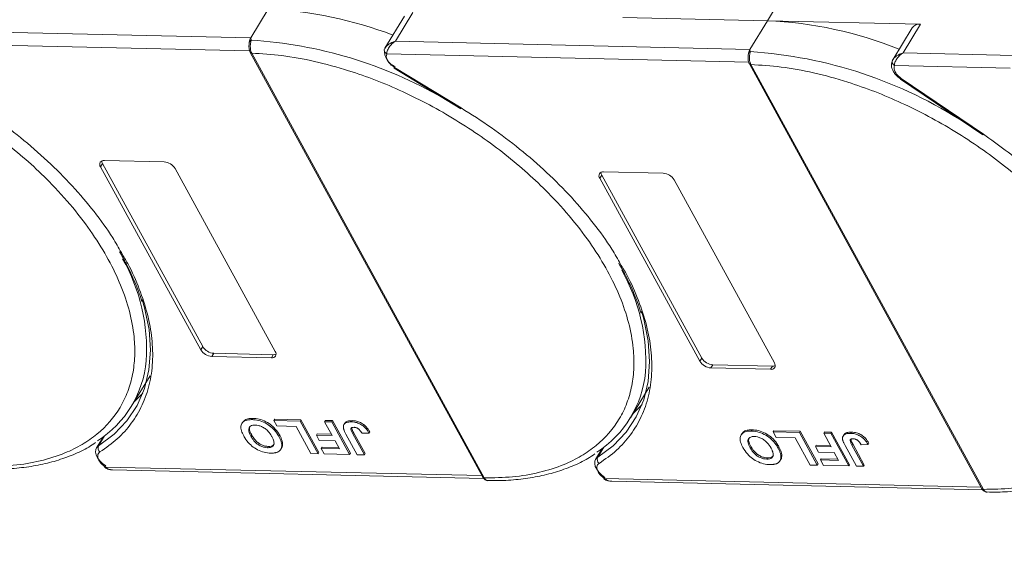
# Model space of a CAD drawing. Header units: millimetres. Extents: x 506 to 1981, y 649 to 1682.
# Tile 76 of 86: x 1681 to 1776, y 1393 to 1445. Entities that reach past the tile are written whole.
import ezdxf

# ---------------------------------------------------------------- set-up
doc = ezdxf.new("R2010")
doc.units = ezdxf.units.MM
doc.linetypes.add('PHANTOM2', pattern=[31.75, 15.875, -3.175, 3.175, -3.175, 3.175, -3.175])

msp = doc.modelspace()

# ---------------------------------------------------------------- linework, layer by layer
at = {"color": 7, "linetype": 'Continuous', "lineweight": 15}
for p, q in [((1753.498, 1445.043), (1755.179, 1447.805)), ((1705.372, 1446.148), (1703.691, 1443.385)), ((1717.635, 1443.065), (1719.315, 1445.828)), ((1718.502, 1445.482), (1716.633, 1442.411)), ((1739.555, 1445.363), (1753.498, 1445.043)), ((1753.498, 1445.043), (1751.818, 1442.281)), ((1768.269, 1444.704), (1753.498, 1445.043)), ((1703.691, 1443.385), (1674.772, 1444.049)), ((1767.455, 1444.358), (1765.587, 1441.288)), ((1766.588, 1441.942), (1768.269, 1444.704)), ((1703.691, 1443.385), (1703.729, 1443.166)), ((1751.818, 1442.281), (1717.635, 1443.065)), ((1673.946, 1442.823), (1703.582, 1442.143)), ((1716.653, 1442.442), (1716.564, 1442.224)), ((1751.818, 1442.281), (1751.855, 1442.062)), ((1703.644, 1441.986), (1726.06, 1401.014)), ((1703.783, 1441.921), (1703.784, 1441.919)), ((1703.784, 1441.919), (1726.2, 1400.947)), ((1716.803, 1441.84), (1751.709, 1441.039)), ((1765.606, 1441.319), (1765.518, 1441.101)), ((1777.289, 1441.697), (1766.588, 1441.942)), ((1717.513, 1440.471), (1723.939, 1436.561)), ((1717.555, 1440.54), (1723.981, 1436.63)), ((1751.771, 1440.882), (1774.187, 1399.91)), ((1751.909, 1440.817), (1751.91, 1440.815)), ((1751.91, 1440.815), (1774.326, 1399.843)), ((1765.757, 1440.716), (1776.924, 1440.46)), ((1766.351, 1439.422), (1774.273, 1434.036)), ((1774.333, 1434.093), (1766.412, 1439.479)), ((1689.585, 1431.571), (1695.332, 1431.439)), ((1689.212, 1430.957), (1689.399, 1431.264)), ((1698.868, 1413.306), (1689.212, 1430.957)), ((1689.399, 1431.264), (1699.055, 1413.613)), ((1696.395, 1430.792), (1706.051, 1413.142)), ((1737.338, 1429.853), (1737.525, 1430.16)), ((1746.995, 1412.202), (1737.338, 1429.853)), ((1737.525, 1430.16), (1747.182, 1412.509)), ((1737.712, 1430.467), (1743.458, 1430.335)), ((1744.522, 1429.688), (1754.178, 1412.037)), ((1699.055, 1413.613), (1698.868, 1413.306)), ((1700.118, 1412.967), (1699.932, 1412.66)), ((1705.678, 1412.528), (1699.932, 1412.66)), ((1700.118, 1412.967), (1705.865, 1412.835)), ((1705.865, 1412.835), (1705.678, 1412.528)), ((1747.182, 1412.509), (1746.995, 1412.202)), ((1748.245, 1411.862), (1748.058, 1411.555)), ((1748.245, 1411.862), (1753.991, 1411.73)), ((1753.991, 1411.73), (1753.805, 1411.423)), ((1692.171, 1407.833), (1693.983, 1410.81)), ((1753.805, 1411.423), (1748.058, 1411.555)), ((1740.298, 1406.729), (1742.109, 1409.706)), ((1702.91, 1406.319), (1702.836, 1406.197)), ((1703.824, 1406.572), (1703.899, 1406.695)), ((1705.924, 1406.484), (1705.998, 1406.607)), ((1705.924, 1406.484), (1708.456, 1406.426)), ((1706.211, 1405.959), (1705.924, 1406.484)), ((1705.998, 1406.607), (1708.531, 1406.549)), ((1708.053, 1405.917), (1706.211, 1405.959)), ((1708.531, 1406.549), (1708.456, 1406.426)), ((1708.456, 1406.426), (1710.18, 1403.274)), ((1708.531, 1406.549), (1710.255, 1403.397)), ((1710.804, 1406.372), (1710.879, 1406.495)), ((1710.804, 1406.372), (1711.495, 1406.356)), ((1711.534, 1405.039), (1710.804, 1406.372)), ((1710.879, 1406.495), (1711.57, 1406.479)), ((1711.57, 1406.479), (1711.495, 1406.356)), ((1711.495, 1406.356), (1713.219, 1403.204)), ((1711.57, 1406.479), (1713.294, 1403.327)), ((1712.743, 1406.215), (1712.668, 1406.093)), ((1713.477, 1406.475), (1713.403, 1406.353)), ((1689.015, 1404.04), (1689.602, 1405.005)), ((1703.707, 1404.968), (1703.781, 1405.091)), ((1706.482, 1405.058), (1706.407, 1404.936)), ((1709.49, 1403.29), (1708.053, 1405.917)), ((1710.089, 1405.196), (1710.014, 1405.074)), ((1710.302, 1404.548), (1710.014, 1405.074)), ((1710.014, 1405.074), (1711.534, 1405.039)), ((1710.089, 1405.196), (1711.465, 1405.165)), ((1713.956, 1403.188), (1712.869, 1405.175)), ((1713.531, 1405.212), (1713.605, 1405.334)), ((1713.531, 1405.212), (1714.647, 1403.172)), ((1713.605, 1405.334), (1714.722, 1403.294)), ((1714.418, 1405.252), (1715.087, 1405.276)), ((1715.161, 1405.399), (1715.087, 1405.276)), ((1751.037, 1405.215), (1750.962, 1405.092)), ((1751.951, 1405.468), (1752.026, 1405.591)), ((1754.05, 1405.38), (1754.125, 1405.503)), ((1754.05, 1405.38), (1756.583, 1405.322)), ((1754.338, 1404.855), (1754.05, 1405.38)), ((1754.125, 1405.503), (1756.657, 1405.445)), ((1756.657, 1405.445), (1756.583, 1405.322)), ((1756.583, 1405.322), (1758.307, 1402.17)), ((1756.657, 1405.445), (1758.382, 1402.293)), ((1758.931, 1405.268), (1759.006, 1405.391)), ((1758.931, 1405.268), (1759.622, 1405.252)), ((1759.661, 1403.934), (1758.931, 1405.268)), ((1759.006, 1405.391), (1759.696, 1405.375)), ((1759.696, 1405.375), (1759.622, 1405.252)), ((1759.622, 1405.252), (1761.346, 1402.1)), ((1759.696, 1405.375), (1761.421, 1402.223)), ((1760.869, 1405.111), (1760.795, 1404.988)), ((1761.604, 1405.371), (1761.529, 1405.248)), ((1689.455, 1404.895), (1688.81, 1403.836)), ((1689.338, 1404.81), (1689.402, 1404.809)), ((1706.76, 1404.261), (1706.685, 1404.138)), ((1711.821, 1404.513), (1710.302, 1404.548)), ((1712.241, 1403.746), (1711.821, 1404.513)), ((1756.179, 1404.812), (1754.338, 1404.855)), ((1757.616, 1402.186), (1756.179, 1404.812)), ((1758.216, 1404.092), (1758.141, 1403.969)), ((1758.216, 1404.092), (1759.592, 1404.06)), ((1762.083, 1402.083), (1760.996, 1404.07)), ((1761.657, 1404.107), (1761.732, 1404.23)), ((1761.657, 1404.107), (1762.774, 1402.067)), ((1761.732, 1404.23), (1762.848, 1402.19)), ((1762.545, 1404.148), (1763.213, 1404.172)), ((1763.288, 1404.295), (1763.213, 1404.172)), ((1705.307, 1403.865), (1705.382, 1403.988)), ((1706.588, 1403.71), (1706.663, 1403.832)), ((1710.18, 1403.274), (1709.49, 1403.29)), ((1710.255, 1403.397), (1710.18, 1403.274)), ((1710.566, 1403.909), (1710.492, 1403.786)), ((1710.779, 1403.26), (1710.492, 1403.786)), ((1710.492, 1403.786), (1712.241, 1403.746)), ((1710.566, 1403.909), (1712.172, 1403.872)), ((1713.219, 1403.204), (1710.779, 1403.26)), ((1713.294, 1403.327), (1713.219, 1403.204)), ((1714.647, 1403.172), (1713.956, 1403.188)), ((1714.722, 1403.294), (1714.647, 1403.172)), ((1737.581, 1403.79), (1736.937, 1402.731)), ((1737.141, 1402.936), (1737.729, 1403.901)), ((1737.465, 1403.706), (1737.529, 1403.704)), ((1751.833, 1403.864), (1751.908, 1403.987)), ((1754.608, 1403.954), (1754.534, 1403.831)), ((1754.886, 1403.157), (1754.812, 1403.034)), ((1758.428, 1403.444), (1758.141, 1403.969)), ((1758.141, 1403.969), (1759.661, 1403.934)), ((1759.948, 1403.409), (1758.428, 1403.444)), ((1760.368, 1402.641), (1759.948, 1403.409)), ((1753.434, 1402.761), (1753.508, 1402.883)), ((1754.715, 1402.605), (1754.789, 1402.728)), ((1758.307, 1402.17), (1757.616, 1402.186)), ((1758.382, 1402.293), (1758.307, 1402.17)), ((1758.693, 1402.804), (1758.618, 1402.681)), ((1758.906, 1402.156), (1758.618, 1402.681)), ((1758.618, 1402.681), (1760.368, 1402.641)), ((1758.693, 1402.804), (1760.299, 1402.767)), ((1761.346, 1402.1), (1758.906, 1402.156)), ((1761.421, 1402.223), (1761.346, 1402.1)), ((1762.848, 1402.19), (1762.774, 1402.067)), ((1725.975, 1401.169), (1689.669, 1402.002)), ((1690.363, 1401.728), (1726.135, 1400.907)), ((1762.774, 1402.067), (1762.083, 1402.083)), ((1726.2, 1400.947), (1726.201, 1400.945)), ((1774.102, 1400.065), (1737.795, 1400.898)), ((1738.49, 1400.624), (1774.262, 1399.803)), ((1774.326, 1399.843), (1774.327, 1399.841))]:
    msp.add_line(p, q, dxfattribs=at)
at = {"color": 7, "linetype": 'Continuous', "lineweight": 15, "flags": 128}
for points in [[(1717.555, 1440.54), (1717.533, 1440.503), (1717.519, 1440.48), (1717.513, 1440.471), (1717.513, 1440.471)], [(1766.412, 1439.479), (1766.383, 1439.446), (1766.363, 1439.427), (1766.352, 1439.421), (1766.351, 1439.422)], [(1723.981, 1436.63), (1723.959, 1436.594), (1723.945, 1436.57), (1723.939, 1436.561), (1723.939, 1436.561)], [(1774.273, 1434.036), (1774.274, 1434.036), (1774.285, 1434.042), (1774.305, 1434.061), (1774.333, 1434.093)], [(1693.231, 1418.148), (1693.457, 1417.367), (1693.882, 1415.276), (1694.023, 1413.267), (1693.877, 1411.361), (1693.447, 1409.579), (1692.737, 1407.939), (1691.754, 1406.459), (1690.509, 1405.155), (1689.015, 1404.04)], [(1741.357, 1417.044), (1741.583, 1416.263), (1742.009, 1414.171), (1742.149, 1412.162), (1742.004, 1410.257), (1741.574, 1408.475), (1740.863, 1406.835), (1739.881, 1405.355), (1738.636, 1404.051), (1737.141, 1402.936)], [(1692.448, 1408.288), (1692.494, 1408.33), (1693.286, 1409.131)], [(1740.575, 1407.184), (1740.621, 1407.225), (1741.413, 1408.027)], [(1688.81, 1403.836), (1688.842, 1403.882), (1689.015, 1404.04)], [(1689.703, 1402.105), (1689.391, 1402.339), (1689.125, 1402.603), (1688.918, 1402.882), (1688.782, 1403.164), (1688.723, 1403.433), (1688.743, 1403.677), (1688.81, 1403.836)], [(1737.829, 1401.001), (1737.517, 1401.235), (1737.251, 1401.499), (1737.045, 1401.778), (1736.909, 1402.06), (1736.849, 1402.329), (1736.87, 1402.572), (1736.937, 1402.731)], [(1736.937, 1402.731), (1736.969, 1402.778), (1737.141, 1402.936)], [(1689.669, 1402.002), (1689.643, 1401.968), (1689.625, 1401.947), (1689.615, 1401.94), (1689.615, 1401.948), (1689.625, 1401.969), (1689.643, 1402.003), (1689.669, 1402.049), (1689.703, 1402.105)], [(1737.795, 1400.898), (1737.769, 1400.864), (1737.751, 1400.843), (1737.742, 1400.836), (1737.742, 1400.843), (1737.751, 1400.864), (1737.77, 1400.899), (1737.796, 1400.945), (1737.829, 1401.001)]]:
    msp.add_lwpolyline(points, dxfattribs=at)
at = {"color": 7, "linetype": 'Continuous', "lineweight": 15}
for centre, radius, start, end in [((1703.795, 1408.291), 37.889, 68.97091, 87.61491), ((1751.881, 1406.883), 38.194, 67.98449, 87.57254), ((1768.156, 1443.841), 0.871, 82.52877, 143.52648), ((1703.807, 1442.899), 0.278, 106.23049, 154.5199), ((1701.099, 1400.888), 42.36, 60.09182, 86.44113), ((1716.863, 1442.208), 0.299, 148.89078, 176.84469), ((1716.998, 1442.227), 0.433, 180.29447, 243.27622), ((1718.272, 1442.2), 1.705, 177.9781, 247.11934), ((1751.933, 1441.795), 0.278, 106.23049, 154.5199), ((1749.089, 1399.048), 43.103, 56.95033, 86.31967), ((1703.769, 1442.072), 0.152, 213.6444, 275.03728), ((1703.772, 1442.074), 0.155, 214.37766, 274.3082), ((1765.817, 1441.085), 0.299, 148.88767, 176.63251), ((1765.951, 1441.103), 0.433, 180.11929, 243.28633), ((1751.896, 1440.968), 0.152, 213.6444, 275.03728), ((1751.899, 1440.97), 0.155, 214.37766, 274.3082), ((1689.515, 1431.193), 0.384, 79.47957, 217.89689), ((1689.88, 1431.551), 0.561, 182.97477, 210.78742), ((1695.239, 1430.09), 1.352, 31.28833, 86.07738), ((1737.642, 1430.089), 0.384, 79.47957, 217.89689), ((1738.007, 1430.447), 0.561, 182.97477, 210.78742), ((1743.366, 1428.986), 1.352, 31.28833, 86.07738), ((1675.878, 1413.305), 17.77, 356.58108, 29.61611), ((1724.005, 1412.201), 17.77, 356.58108, 29.61611), ((1700.211, 1414.316), 1.352, 211.28833, 266.07738), ((1700.024, 1414.009), 1.352, 211.28833, 266.07738), ((1705.748, 1412.906), 0.384, 259.47957, 37.89689), ((1705.898, 1413.394), 0.561, 266.58142, 294.38722), ((1683.344, 1413.204), 10.318, 302.73279, 354.66622), ((1748.151, 1412.905), 1.352, 211.28833, 266.07738), ((1748.337, 1413.211), 1.352, 211.28833, 266.07738), ((1753.875, 1411.801), 0.384, 259.47957, 37.89689), ((1754.025, 1412.29), 0.561, 266.58142, 294.38722), ((1731.47, 1412.1), 10.318, 302.73279, 354.66622), ((1689.451, 1403.833), 0.483, 154.63164, 231.84459), ((1737.578, 1402.729), 0.483, 154.63164, 231.84459), ((1726.188, 1401.102), 0.155, 214.37766, 274.3082), ((1726.189, 1401.1), 0.155, 214.42362, 274.2689), ((1774.315, 1399.997), 0.155, 214.37766, 274.3082), ((1774.316, 1399.996), 0.155, 214.42362, 274.2689)]:
    msp.add_arc(centre, radius, start, end, dxfattribs=at)
at = {"color": 3, "linetype": 'PHANTOM2', "lineweight": 9, "ltscale": 1.030123}
msp.add_spline([(1679.917, 1506.191), (1690.49, 1471.954), (1666.825, 1427.143), (1677.398, 1392.906)], degree=3, dxfattribs=at)
at = {"color": 7, "linetype": 'Continuous', "lineweight": 15}
for points, knots in [([(1703.534, 1442.753), (1703.534, 1442.824), (1703.535, 1442.915), (1703.552, 1443.001), (1703.555, 1443.019)], [0, 0, 0, 0, 0.789595, 1, 1, 1, 1]), ([(1703.729, 1443.166), (1703.721, 1443.13), (1703.704, 1443.049), (1703.673, 1442.9), (1703.652, 1442.73), (1703.642, 1442.525), (1703.657, 1442.312), (1703.703, 1442.095), (1703.755, 1441.983), (1703.783, 1441.921)], [0, 0, 0, 0, 0.1119973, 0.2448439, 0.3691679, 0.5008987, 0.6875333, 0.8281382, 1, 1, 1, 1]), ([(1716.607, 1442.363), (1716.646, 1442.426), (1716.734, 1442.567), (1717.057, 1442.845), (1717.408, 1442.979), (1717.635, 1443.065)], [0, 0, 0, 0, 0.227063, 0.501587, 1, 1, 1, 1]), ([(1717.635, 1443.065), (1717.517, 1442.984), (1717.282, 1442.821), (1717.01, 1442.49), (1716.829, 1442.135), (1716.811, 1441.934), (1716.803, 1441.84)], [0, 0, 0, 0, 0.251519, 0.501784, 0.765632, 1, 1, 1, 1]), ([(1703.531, 1442.837), (1703.521, 1442.7), (1703.505, 1442.488), (1703.552, 1442.188), (1703.613, 1442.056), (1703.643, 1441.988)], [0, 0, 0, 0, 0.472653, 0.733055, 1, 1, 1, 1]), ([(1751.855, 1442.062), (1751.847, 1442.025), (1751.83, 1441.945), (1751.8, 1441.796), (1751.778, 1441.625), (1751.769, 1441.421), (1751.783, 1441.208), (1751.83, 1440.99), (1751.881, 1440.879), (1751.909, 1440.817)], [0, 0, 0, 0, 0.1119973, 0.2448439, 0.3691679, 0.5008987, 0.6875333, 0.8281382, 1, 1, 1, 1]), ([(1703.784, 1441.919), (1704.748, 1441.86), (1706.705, 1441.739), (1709.851, 1441.16), (1712.884, 1440.34), (1715.727, 1439.337), (1718.336, 1438.233), (1720.926, 1436.948), (1724.313, 1435.008), (1727.51, 1432.778), (1730.403, 1430.346), (1732.581, 1428.271), (1734.684, 1425.947), (1736.597, 1423.415), (1738.143, 1420.902), (1739.342, 1418.397), (1740.187, 1415.889), (1740.605, 1413.603), (1740.671, 1411.578), (1740.468, 1409.813), (1739.999, 1408.154), (1739.017, 1406.116), (1737.525, 1404.391), (1735.585, 1403.04), (1733.781, 1402.143), (1731.579, 1401.444), (1728.994, 1400.996), (1727.122, 1400.963), (1726.2, 1400.947)], [0, 0, 0, 0, 0.038862, 0.078912, 0.120068, 0.152227, 0.184382, 0.217215, 0.250043, 0.315618, 0.347778, 0.379932, 0.421093, 0.461142, 0.5, 0.538863, 0.578912, 0.620068, 0.652227, 0.684382, 0.717215, 0.750043, 0.815618, 0.847778, 0.879932, 0.921093, 0.96114, 1, 1, 1, 1]), ([(1751.658, 1441.732), (1751.648, 1441.596), (1751.631, 1441.383), (1751.679, 1441.084), (1751.739, 1440.951), (1751.77, 1440.884)], [0, 0, 0, 0, 0.472653, 0.733055, 1, 1, 1, 1]), ([(1751.66, 1441.648), (1751.661, 1441.72), (1751.662, 1441.81), (1751.678, 1441.896), (1751.682, 1441.914)], [0, 0, 0, 0, 0.789595, 1, 1, 1, 1]), ([(1765.549, 1441.214), (1765.505, 1441.076), (1765.414, 1440.793), (1765.519, 1440.382), (1765.708, 1440.037), (1765.994, 1439.682), (1766.284, 1439.477), (1766.466, 1439.348)], [0, 0, 0, 0, 0.208, 0.427784, 0.580415, 0.736816, 1, 1, 1, 1]), ([(1765.561, 1441.24), (1765.6, 1441.303), (1765.687, 1441.444), (1766.01, 1441.722), (1766.362, 1441.856), (1766.588, 1441.942)], [0, 0, 0, 0, 0.227063, 0.501587, 1, 1, 1, 1]), ([(1766.588, 1441.942), (1766.471, 1441.86), (1766.236, 1441.697), (1765.964, 1441.366), (1765.782, 1441.012), (1765.765, 1440.811), (1765.757, 1440.716)], [0, 0, 0, 0, 0.251519, 0.501784, 0.765632, 1, 1, 1, 1]), ([(1751.91, 1440.815), (1752.874, 1440.756), (1754.831, 1440.635), (1757.977, 1440.056), (1761.01, 1439.236), (1763.854, 1438.233), (1766.462, 1437.128), (1769.053, 1435.844), (1772.44, 1433.904), (1775.637, 1431.674), (1778.53, 1429.241), (1780.707, 1427.167), (1782.811, 1424.843), (1784.723, 1422.311), (1786.269, 1419.798), (1787.469, 1417.292), (1788.314, 1414.785), (1788.732, 1412.499), (1788.798, 1410.474), (1788.594, 1408.708), (1788.126, 1407.05), (1787.144, 1405.011), (1785.652, 1403.287), (1783.712, 1401.935), (1781.907, 1401.039), (1779.706, 1400.339), (1777.121, 1399.892), (1775.248, 1399.859), (1774.326, 1399.843)], [0, 0, 0, 0, 0.038862, 0.078912, 0.1200677, 0.1522272, 0.1843815, 0.2172151, 0.2500433, 0.3156185, 0.347778, 0.3799323, 0.4210926, 0.4611415, 0.5, 0.5388632, 0.578912, 0.6200677, 0.6522272, 0.6843815, 0.7172151, 0.7500433, 0.8156185, 0.847778, 0.8799323, 0.9210926, 0.9611404, 1, 1, 1, 1]), ([(1766.412, 1439.479), (1766.292, 1439.571), (1766.045, 1439.761), (1765.797, 1440.108), (1765.68, 1440.45), (1765.732, 1440.63), (1765.757, 1440.716)], [0, 0, 0, 0, 0.241864, 0.5, 0.758136, 1, 1, 1, 1]), ([(1671.39, 1438.743), (1671.859, 1438.512), (1673.19, 1437.829), (1676.186, 1436.112), (1679.384, 1433.882), (1682.277, 1431.45), (1684.454, 1429.376), (1686.558, 1427.052), (1688.47, 1424.519), (1690.016, 1422.006), (1691.215, 1419.501), (1692.061, 1416.993), (1692.479, 1414.708), (1692.544, 1412.682), (1692.341, 1410.917), (1691.873, 1409.258), (1690.891, 1407.22), (1689.398, 1405.496), (1687.459, 1404.144), (1685.654, 1403.248), (1683.453, 1402.548), (1680.868, 1402.101), (1678.995, 1402.068), (1678.073, 1402.051)], [0.1995029, 0.1995029, 0.1995029, 0.1995029, 0.2172151, 0.2500433, 0.3156185, 0.347778, 0.3799323, 0.4210926, 0.4611415, 0.5, 0.5388632, 0.578912, 0.6200677, 0.6522272, 0.6843815, 0.7172151, 0.7500433, 0.8156185, 0.847778, 0.8799323, 0.9210926, 0.9611404, 1, 1, 1, 1]), ([(1675.854, 1437.734), (1676.829, 1437.116), (1678.78, 1435.878), (1681.538, 1433.781), (1684.136, 1431.529), (1686.522, 1429.13), (1688.621, 1426.644), (1690.201, 1424.479), (1690.946, 1423.155), (1691.214, 1422.678)], [0, 0, 0, 0, 0.149567, 0.299144, 0.452293, 0.606501, 0.760709, 0.913858, 1, 1, 1, 1]), ([(1723.981, 1436.63), (1724.956, 1436.011), (1726.907, 1434.773), (1729.665, 1432.677), (1732.262, 1430.425), (1734.648, 1428.026), (1736.747, 1425.54), (1738.328, 1423.375), (1739.072, 1422.051), (1739.34, 1421.574)], [0, 0, 0, 0, 0.149567, 0.299144, 0.452293, 0.606501, 0.760709, 0.913858, 1, 1, 1, 1]), ([(1787.478, 1420.448), (1786.812, 1421.549), (1785.372, 1423.926), (1782.299, 1427.484), (1778.597, 1431.011), (1775.747, 1433.071), (1774.333, 1434.093)], [0, 0, 0, 0, 0.2241567, 0.4840874, 0.7440182, 1, 1, 1, 1]), ([(1691.214, 1422.678), (1691.424, 1422.328), (1692.13, 1421.149), (1692.988, 1419.152), (1693.784, 1416.727), (1694.21, 1414.362), (1694.278, 1412.085), (1693.967, 1409.932), (1693.282, 1407.954), (1692.237, 1406.203), (1690.886, 1404.67), (1689.731, 1403.859), (1689.153, 1403.453)], [0, 0, 0, 0, 0.044474, 0.14937, 0.254252, 0.359148, 0.466545, 0.574685, 0.682825, 0.790222, 0.895108, 1, 1, 1, 1]), ([(1691.041, 1422.765), (1691.27, 1422.365), (1691.833, 1421.381), (1692.525, 1419.825), (1693.01, 1418.617), (1693.174, 1418.004), (1693.188, 1417.952)], [0, 0, 0, 0, 0.246456, 0.605605, 0.966644, 1, 1, 1, 1]), ([(1739.34, 1421.574), (1739.551, 1421.223), (1740.256, 1420.045), (1741.115, 1418.048), (1741.911, 1415.623), (1742.336, 1413.258), (1742.405, 1410.981), (1742.093, 1408.827), (1741.409, 1406.849), (1740.363, 1405.098), (1739.013, 1403.566), (1737.857, 1402.754), (1737.279, 1402.349)], [0, 0, 0, 0, 0.044474, 0.14937, 0.254252, 0.359148, 0.466545, 0.574685, 0.682825, 0.790222, 0.895108, 1, 1, 1, 1]), ([(1739.168, 1421.661), (1739.397, 1421.261), (1739.959, 1420.277), (1740.652, 1418.721), (1741.137, 1417.513), (1741.301, 1416.9), (1741.315, 1416.848)], [0, 0, 0, 0, 0.246456, 0.605605, 0.966644, 1, 1, 1, 1]), ([(1703.008, 1404.999), (1702.964, 1405.083), (1702.833, 1405.337), (1702.714, 1405.738), (1702.767, 1406.149), (1703.018, 1406.433), (1703.4, 1406.565), (1703.696, 1406.57), (1703.824, 1406.572)], [0, 0, 0, 0, 0.101888, 0.307343, 0.492963, 0.678647, 0.860791, 1, 1, 1, 1]), ([(1702.925, 1406.309), (1702.982, 1406.391), (1703.109, 1406.573), (1703.477, 1406.686), (1703.772, 1406.692), (1703.899, 1406.695)], [0, 0, 0, 0, 0.315977, 0.703684, 1, 1, 1, 1]), ([(1703.707, 1404.968), (1703.664, 1405.052), (1703.543, 1405.289), (1703.463, 1405.616), (1703.567, 1405.875), (1703.758, 1406.014), (1703.967, 1406.047), (1704.09, 1406.047), (1704.113, 1406.047)], [0, 0, 0, 0, 0.15859, 0.447239, 0.620381, 0.793575, 0.961295, 1, 1, 1, 1]), ([(1703.781, 1405.091), (1703.739, 1405.175), (1703.619, 1405.41), (1703.53, 1405.727), (1703.615, 1405.891), (1703.643, 1405.943)], [0, 0, 0, 0, 0.271027, 0.764321, 1, 1, 1, 1]), ([(1703.824, 1406.572), (1703.922, 1406.567), (1704.216, 1406.552), (1704.756, 1406.421), (1705.372, 1406.103), (1705.922, 1405.648), (1706.231, 1405.245), (1706.375, 1404.991), (1706.407, 1404.936)], [0, 0, 0, 0, 0.102171, 0.30922, 0.51365, 0.692275, 0.932413, 1, 1, 1, 1]), ([(1703.899, 1406.695), (1703.996, 1406.69), (1704.291, 1406.675), (1704.831, 1406.544), (1705.446, 1406.225), (1705.996, 1405.771), (1706.306, 1405.367), (1706.45, 1405.114), (1706.482, 1405.058)], [0, 0, 0, 0, 0.102171, 0.30922, 0.51365, 0.692275, 0.932413, 1, 1, 1, 1]), ([(1704.113, 1406.047), (1704.213, 1406.039), (1704.414, 1406.023), (1704.75, 1405.902), (1705.085, 1405.707), (1705.434, 1405.393), (1705.622, 1405.119), (1705.718, 1404.948), (1705.728, 1404.931)], [0, 0, 0, 0, 0.15971, 0.320429, 0.491074, 0.67705, 0.96629, 1, 1, 1, 1]), ([(1712.62, 1405.772), (1712.616, 1405.849), (1712.607, 1406.005), (1712.721, 1406.19), (1712.97, 1406.34), (1713.239, 1406.348), (1713.403, 1406.353)], [0, 0, 0, 0, 0.20646, 0.413515, 0.645211, 1, 1, 1, 1]), ([(1712.754, 1406.208), (1712.769, 1406.239), (1712.818, 1406.339), (1713.05, 1406.459), (1713.316, 1406.469), (1713.477, 1406.475)], [0, 0, 0, 0, 0.148382, 0.484821, 1, 1, 1, 1]), ([(1713.403, 1406.353), (1713.501, 1406.347), (1713.724, 1406.334), (1714.104, 1406.225), (1714.474, 1406.013), (1714.831, 1405.689), (1714.986, 1405.439), (1715.087, 1405.276)], [0, 0, 0, 0, 0.155292, 0.353145, 0.543243, 0.704067, 1, 1, 1, 1]), ([(1713.477, 1406.475), (1713.575, 1406.47), (1713.798, 1406.456), (1714.178, 1406.347), (1714.548, 1406.136), (1714.906, 1405.812), (1715.061, 1405.562), (1715.161, 1405.399)], [0, 0, 0, 0, 0.155292, 0.353145, 0.543243, 0.704067, 1, 1, 1, 1]), ([(1705.603, 1403.339), (1705.506, 1403.344), (1705.211, 1403.36), (1704.674, 1403.493), (1704.062, 1403.81), (1703.51, 1404.263), (1703.192, 1404.676), (1703.043, 1404.937), (1703.008, 1404.999)], [0, 0, 0, 0, 0.101398, 0.306996, 0.506144, 0.685262, 0.924557, 1, 1, 1, 1]), ([(1705.382, 1403.988), (1705.282, 1403.995), (1705.082, 1404.01), (1704.749, 1404.123), (1704.426, 1404.309), (1704.096, 1404.604), (1703.903, 1404.876), (1703.801, 1405.056), (1703.781, 1405.091)], [0, 0, 0, 0, 0.160292, 0.321922, 0.490761, 0.657569, 0.933883, 1, 1, 1, 1]), ([(1706.482, 1405.058), (1706.504, 1405.016), (1706.55, 1404.932), (1706.61, 1404.802), (1706.667, 1404.668), (1706.713, 1404.53), (1706.747, 1404.393), (1706.756, 1404.305), (1706.76, 1404.261)], [0, 0, 0, 0, 0.15395, 0.308181, 0.478699, 0.649961, 0.824203, 1, 1, 1, 1]), ([(1712.869, 1405.175), (1712.847, 1405.217), (1712.802, 1405.301), (1712.746, 1405.414), (1712.701, 1405.514), (1712.668, 1405.6), (1712.637, 1405.687), (1712.625, 1405.744), (1712.62, 1405.772)], [0, 0, 0, 0, 0.2082698, 0.416707, 0.5614806, 0.7065734, 0.8528245, 1, 1, 1, 1]), ([(1713.531, 1405.212), (1713.487, 1405.296), (1713.411, 1405.441), (1713.35, 1405.616), (1713.353, 1405.728), (1713.404, 1405.787), (1713.501, 1405.825), (1713.59, 1405.827), (1713.645, 1405.828)], [0, 0, 0, 0, 0.292027, 0.504854, 0.613905, 0.723685, 0.829816, 1, 1, 1, 1]), ([(1713.435, 1405.743), (1713.436, 1405.736), (1713.443, 1405.611), (1713.527, 1405.468), (1713.605, 1405.334)], [0, 0, 0, 0, 0.057952, 1, 1, 1, 1]), ([(1713.645, 1405.828), (1713.676, 1405.827), (1713.737, 1405.823), (1713.827, 1405.801), (1713.91, 1405.771), (1713.981, 1405.736), (1714.049, 1405.694), (1714.09, 1405.662), (1714.11, 1405.646)], [0, 0, 0, 0, 0.202387, 0.410907, 0.557829, 0.709472, 0.853224, 1, 1, 1, 1]), ([(1714.11, 1405.646), (1714.136, 1405.622), (1714.19, 1405.574), (1714.249, 1405.502), (1714.299, 1405.436), (1714.341, 1405.375), (1714.381, 1405.313), (1714.406, 1405.272), (1714.418, 1405.252)], [0, 0, 0, 0, 0.1938055, 0.3931273, 0.5440688, 0.6954121, 0.8476129, 1, 1, 1, 1]), ([(1751.134, 1403.895), (1751.091, 1403.979), (1750.96, 1404.232), (1750.841, 1404.634), (1750.894, 1405.044), (1751.145, 1405.329), (1751.527, 1405.461), (1751.823, 1405.466), (1751.951, 1405.468)], [0, 0, 0, 0, 0.101888, 0.307343, 0.492963, 0.678647, 0.860791, 1, 1, 1, 1]), ([(1751.052, 1405.205), (1751.109, 1405.287), (1751.236, 1405.469), (1751.604, 1405.582), (1751.898, 1405.588), (1752.026, 1405.591)], [0, 0, 0, 0, 0.315977, 0.703684, 1, 1, 1, 1]), ([(1751.951, 1405.468), (1752.048, 1405.463), (1752.343, 1405.448), (1752.883, 1405.317), (1753.498, 1404.998), (1754.048, 1404.544), (1754.358, 1404.14), (1754.502, 1403.887), (1754.534, 1403.831)], [0, 0, 0, 0, 0.102171, 0.30922, 0.51365, 0.692275, 0.932413, 1, 1, 1, 1]), ([(1752.026, 1405.591), (1752.123, 1405.586), (1752.418, 1405.571), (1752.958, 1405.44), (1753.573, 1405.121), (1754.123, 1404.667), (1754.433, 1404.263), (1754.577, 1404.01), (1754.608, 1403.954)], [0, 0, 0, 0, 0.102171, 0.30922, 0.51365, 0.692275, 0.932413, 1, 1, 1, 1]), ([(1760.746, 1404.668), (1760.742, 1404.745), (1760.734, 1404.9), (1760.848, 1405.086), (1761.096, 1405.235), (1761.366, 1405.243), (1761.529, 1405.248)], [0, 0, 0, 0, 0.20646, 0.413515, 0.645211, 1, 1, 1, 1]), ([(1760.881, 1405.104), (1760.896, 1405.135), (1760.944, 1405.235), (1761.177, 1405.355), (1761.443, 1405.365), (1761.604, 1405.371)], [0, 0, 0, 0, 0.148382, 0.484821, 1, 1, 1, 1]), ([(1761.529, 1405.248), (1761.627, 1405.242), (1761.85, 1405.229), (1762.23, 1405.12), (1762.6, 1404.909), (1762.958, 1404.585), (1763.113, 1404.334), (1763.213, 1404.172)], [0, 0, 0, 0, 0.155292, 0.353145, 0.543243, 0.704067, 1, 1, 1, 1]), ([(1761.604, 1405.371), (1761.702, 1405.365), (1761.925, 1405.352), (1762.305, 1405.243), (1762.675, 1405.032), (1763.033, 1404.708), (1763.188, 1404.457), (1763.288, 1404.295)], [0, 0, 0, 0, 0.155292, 0.353145, 0.543243, 0.704067, 1, 1, 1, 1]), ([(1678.416, 1401.804), (1678.758, 1401.796), (1679.772, 1401.772), (1681.375, 1401.892), (1683.218, 1402.159), (1684.961, 1402.585), (1686.586, 1403.172), (1687.852, 1403.763), (1688.512, 1404.215), (1688.728, 1404.363)], [0, 0, 0, 0, 0.083579, 0.248214, 0.413815, 0.580411, 0.748174, 0.91744, 1, 1, 1, 1]), ([(1705.307, 1403.865), (1705.208, 1403.872), (1705.008, 1403.887), (1704.674, 1404), (1704.351, 1404.187), (1704.021, 1404.482), (1703.828, 1404.753), (1703.726, 1404.934), (1703.707, 1404.968)], [0, 0, 0, 0, 0.160292, 0.321922, 0.490761, 0.657569, 0.933883, 1, 1, 1, 1]), ([(1705.728, 1404.931), (1705.771, 1404.847), (1705.88, 1404.634), (1705.96, 1404.335), (1705.899, 1404.078), (1705.729, 1403.923), (1705.51, 1403.867), (1705.359, 1403.865), (1705.307, 1403.865)], [0, 0, 0, 0, 0.1586166, 0.4008637, 0.5730594, 0.7454856, 0.9129852, 1, 1, 1, 1]), ([(1705.95, 1404.209), (1705.902, 1404.153), (1705.807, 1404.042), (1705.584, 1403.99), (1705.433, 1403.988), (1705.382, 1403.988)], [0, 0, 0, 0, 0.398189, 0.794249, 1, 1, 1, 1]), ([(1706.685, 1404.138), (1706.683, 1404.064), (1706.68, 1403.914), (1706.587, 1403.673), (1706.444, 1403.519), (1706.308, 1403.453), (1706.292, 1403.446)], [0, 0, 0, 0, 0.250896, 0.502166, 0.940512, 1, 1, 1, 1]), ([(1706.407, 1404.936), (1706.43, 1404.894), (1706.475, 1404.809), (1706.536, 1404.679), (1706.592, 1404.545), (1706.638, 1404.407), (1706.673, 1404.27), (1706.681, 1404.182), (1706.685, 1404.138)], [0, 0, 0, 0, 0.15395, 0.308181, 0.478699, 0.649961, 0.824203, 1, 1, 1, 1]), ([(1706.76, 1404.261), (1706.756, 1404.188), (1706.749, 1404.041), (1706.717, 1403.892), (1706.663, 1403.84), (1706.659, 1403.835)], [0, 0, 0, 0, 0.478395, 0.957504, 1, 1, 1, 1]), ([(1751.833, 1403.864), (1751.79, 1403.948), (1751.669, 1404.185), (1751.59, 1404.511), (1751.694, 1404.77), (1751.885, 1404.909), (1752.094, 1404.943), (1752.217, 1404.943), (1752.24, 1404.943)], [0, 0, 0, 0, 0.15859, 0.447239, 0.620381, 0.793575, 0.961295, 1, 1, 1, 1]), ([(1751.908, 1403.987), (1751.866, 1404.07), (1751.746, 1404.306), (1751.656, 1404.623), (1751.742, 1404.786), (1751.769, 1404.839)], [0, 0, 0, 0, 0.271027, 0.764321, 1, 1, 1, 1]), ([(1752.24, 1404.943), (1752.34, 1404.935), (1752.54, 1404.918), (1752.876, 1404.798), (1753.212, 1404.603), (1753.561, 1404.288), (1753.749, 1404.015), (1753.844, 1403.844), (1753.854, 1403.826)], [0, 0, 0, 0, 0.15971, 0.320429, 0.491074, 0.67705, 0.96629, 1, 1, 1, 1]), ([(1760.996, 1404.07), (1760.973, 1404.112), (1760.928, 1404.196), (1760.873, 1404.309), (1760.828, 1404.409), (1760.795, 1404.496), (1760.764, 1404.583), (1760.752, 1404.639), (1760.746, 1404.668)], [0, 0, 0, 0, 0.2082698, 0.416707, 0.5614806, 0.7065734, 0.8528245, 1, 1, 1, 1]), ([(1761.657, 1404.107), (1761.613, 1404.192), (1761.537, 1404.337), (1761.476, 1404.512), (1761.48, 1404.624), (1761.531, 1404.682), (1761.628, 1404.721), (1761.717, 1404.723), (1761.772, 1404.724)], [0, 0, 0, 0, 0.292027, 0.504854, 0.613905, 0.723685, 0.829816, 1, 1, 1, 1]), ([(1761.562, 1404.639), (1761.563, 1404.631), (1761.569, 1404.506), (1761.653, 1404.364), (1761.732, 1404.23)], [0, 0, 0, 0, 0.057952, 1, 1, 1, 1]), ([(1761.772, 1404.724), (1761.802, 1404.722), (1761.864, 1404.719), (1761.954, 1404.697), (1762.037, 1404.667), (1762.108, 1404.631), (1762.175, 1404.589), (1762.216, 1404.558), (1762.237, 1404.542)], [0, 0, 0, 0, 0.202387, 0.410907, 0.557829, 0.709472, 0.853224, 1, 1, 1, 1]), ([(1762.237, 1404.542), (1762.263, 1404.518), (1762.316, 1404.47), (1762.376, 1404.398), (1762.426, 1404.331), (1762.468, 1404.27), (1762.508, 1404.209), (1762.532, 1404.168), (1762.545, 1404.148)], [0, 0, 0, 0, 0.1938055, 0.3931273, 0.5440688, 0.6954121, 0.8476129, 1, 1, 1, 1]), ([(1689.153, 1403.453), (1689.099, 1403.41), (1688.989, 1403.321), (1688.923, 1403.121), (1688.934, 1402.889), (1689.012, 1402.721), (1689.05, 1402.639)], [0, 0, 0, 0, 0.245513, 0.5, 0.754487, 1, 1, 1, 1]), ([(1706.292, 1403.446), (1706.256, 1403.431), (1706.184, 1403.402), (1706.069, 1403.374), (1705.955, 1403.355), (1705.842, 1403.344), (1705.725, 1403.338), (1705.644, 1403.339), (1705.603, 1403.339)], [0, 0, 0, 0, 0.185429, 0.37219, 0.527708, 0.683877, 0.841678, 1, 1, 1, 1]), ([(1726.543, 1400.699), (1726.884, 1400.691), (1727.898, 1400.667), (1729.502, 1400.788), (1731.345, 1401.055), (1733.088, 1401.48), (1734.713, 1402.068), (1735.979, 1402.659), (1736.638, 1403.11), (1736.855, 1403.259)], [0, 0, 0, 0, 0.083579, 0.248214, 0.413815, 0.580411, 0.748174, 0.91744, 1, 1, 1, 1]), ([(1753.73, 1402.235), (1753.632, 1402.24), (1753.337, 1402.255), (1752.8, 1402.389), (1752.188, 1402.706), (1751.637, 1403.159), (1751.319, 1403.571), (1751.17, 1403.832), (1751.134, 1403.895)], [0, 0, 0, 0, 0.101398, 0.306996, 0.506144, 0.685262, 0.924557, 1, 1, 1, 1]), ([(1753.434, 1402.761), (1753.334, 1402.768), (1753.134, 1402.783), (1752.8, 1402.896), (1752.478, 1403.082), (1752.148, 1403.377), (1751.955, 1403.649), (1751.853, 1403.829), (1751.833, 1403.864)], [0, 0, 0, 0, 0.160292, 0.321922, 0.490761, 0.657569, 0.933883, 1, 1, 1, 1]), ([(1753.508, 1402.883), (1753.409, 1402.891), (1753.209, 1402.906), (1752.875, 1403.019), (1752.552, 1403.205), (1752.222, 1403.5), (1752.029, 1403.772), (1751.928, 1403.952), (1751.908, 1403.987)], [0, 0, 0, 0, 0.160292, 0.321922, 0.490761, 0.657569, 0.933883, 1, 1, 1, 1]), ([(1753.854, 1403.826), (1753.898, 1403.742), (1754.007, 1403.53), (1754.087, 1403.23), (1754.025, 1402.974), (1753.856, 1402.819), (1753.637, 1402.762), (1753.485, 1402.761), (1753.434, 1402.761)], [0, 0, 0, 0, 0.1586166, 0.4008637, 0.5730594, 0.7454856, 0.9129852, 1, 1, 1, 1]), ([(1754.077, 1403.105), (1754.029, 1403.049), (1753.934, 1402.938), (1753.711, 1402.885), (1753.56, 1402.884), (1753.508, 1402.883)], [0, 0, 0, 0, 0.398189, 0.794249, 1, 1, 1, 1]), ([(1754.534, 1403.831), (1754.556, 1403.789), (1754.602, 1403.705), (1754.662, 1403.575), (1754.718, 1403.441), (1754.765, 1403.303), (1754.799, 1403.166), (1754.807, 1403.078), (1754.812, 1403.034)], [0, 0, 0, 0, 0.15395, 0.308181, 0.478699, 0.649961, 0.824203, 1, 1, 1, 1]), ([(1754.608, 1403.954), (1754.631, 1403.912), (1754.676, 1403.828), (1754.737, 1403.698), (1754.793, 1403.564), (1754.839, 1403.426), (1754.874, 1403.289), (1754.882, 1403.201), (1754.886, 1403.157)], [0, 0, 0, 0, 0.15395, 0.308181, 0.478699, 0.649961, 0.824203, 1, 1, 1, 1]), ([(1754.886, 1403.157), (1754.883, 1403.083), (1754.875, 1402.937), (1754.844, 1402.788), (1754.79, 1402.735), (1754.785, 1402.731)], [0, 0, 0, 0, 0.478395, 0.957504, 1, 1, 1, 1]), ([(1737.279, 1402.349), (1737.225, 1402.305), (1737.116, 1402.217), (1737.05, 1402.017), (1737.061, 1401.784), (1737.138, 1401.617), (1737.176, 1401.534)], [0, 0, 0, 0, 0.245513, 0.5, 0.754487, 1, 1, 1, 1]), ([(1754.419, 1402.341), (1754.383, 1402.327), (1754.311, 1402.297), (1754.195, 1402.27), (1754.081, 1402.25), (1753.969, 1402.239), (1753.852, 1402.233), (1753.77, 1402.235), (1753.73, 1402.235)], [0, 0, 0, 0, 0.185429, 0.37219, 0.527708, 0.683877, 0.841678, 1, 1, 1, 1]), ([(1754.812, 1403.034), (1754.81, 1402.959), (1754.807, 1402.81), (1754.714, 1402.569), (1754.571, 1402.414), (1754.435, 1402.349), (1754.419, 1402.341)], [0, 0, 0, 0, 0.250896, 0.502166, 0.940512, 1, 1, 1, 1]), ([(1774.67, 1399.595), (1775.011, 1399.587), (1776.025, 1399.563), (1777.629, 1399.684), (1779.472, 1399.95), (1781.215, 1400.376), (1782.839, 1400.963), (1784.105, 1401.554), (1784.765, 1402.006), (1784.981, 1402.154)], [0, 0, 0, 0, 0.083579, 0.248214, 0.413815, 0.580411, 0.748174, 0.91744, 1, 1, 1, 1]), ([(1689.615, 1401.94), (1689.74, 1401.876), (1689.975, 1401.755), (1690.238, 1401.737), (1690.362, 1401.728)], [0, 0, 0, 0, 0.529898, 1, 1, 1, 1]), ([(1689.669, 1402.002), (1689.77, 1401.924), (1689.975, 1401.765), (1690.233, 1401.745), (1690.364, 1401.734)], [0, 0, 0, 0, 0.493587, 1, 1, 1, 1]), ([(1726.081, 1400.983), (1726.105, 1400.947), (1726.16, 1400.862), (1726.276, 1400.766), (1726.413, 1400.695), (1726.506, 1400.686), (1726.552, 1400.681)], [0, 0, 0, 0, 0.201167, 0.464796, 0.732527, 1, 1, 1, 1]), ([(1726.201, 1400.945), (1726.235, 1400.893), (1726.297, 1400.798), (1726.416, 1400.706), (1726.497, 1400.692), (1726.541, 1400.684)], [0, 0, 0, 0, 0.35488, 0.645234, 1, 1, 1, 1]), ([(1737.742, 1400.836), (1737.866, 1400.772), (1738.102, 1400.651), (1738.365, 1400.632), (1738.488, 1400.624)], [0, 0, 0, 0, 0.529898, 1, 1, 1, 1]), ([(1737.795, 1400.898), (1737.897, 1400.819), (1738.102, 1400.661), (1738.36, 1400.641), (1738.49, 1400.63)], [0, 0, 0, 0, 0.493587, 1, 1, 1, 1]), ([(1774.188, 1399.908), (1774.218, 1399.861), (1774.279, 1399.765), (1774.402, 1399.661), (1774.54, 1399.591), (1774.633, 1399.582), (1774.679, 1399.577)], [0, 0, 0, 0, 0.242484, 0.492478, 0.746362, 1, 1, 1, 1]), ([(1774.327, 1399.841), (1774.361, 1399.789), (1774.424, 1399.693), (1774.543, 1399.601), (1774.624, 1399.587), (1774.668, 1399.58)], [0, 0, 0, 0, 0.35488, 0.645234, 1, 1, 1, 1])]:
    msp.add_open_spline(points, degree=3, knots=knots, dxfattribs=at)
for points in [[(1703.555, 1443.019), (1703.571, 1443.087), (1703.604, 1443.223), (1703.662, 1443.331), (1703.691, 1443.385)], [(1751.682, 1441.914), (1751.698, 1441.982), (1751.73, 1442.119), (1751.789, 1442.227), (1751.818, 1442.281)], [(1716.803, 1441.84), (1716.775, 1441.748), (1716.721, 1441.563), (1716.822, 1441.332), (1716.873, 1441.216)], [(1716.873, 1441.216), (1716.957, 1441.09), (1717.123, 1440.839), (1717.411, 1440.64), (1717.555, 1440.54)], [(1689.05, 1402.639), (1689.126, 1402.522), (1689.278, 1402.289), (1689.539, 1402.098), (1689.669, 1402.002)], [(1737.176, 1401.534), (1737.252, 1401.418), (1737.405, 1401.185), (1737.665, 1400.993), (1737.795, 1400.898)]]:
    msp.add_open_spline(points, degree=3, dxfattribs=at)

doc.saveas('drawing.dxf')
